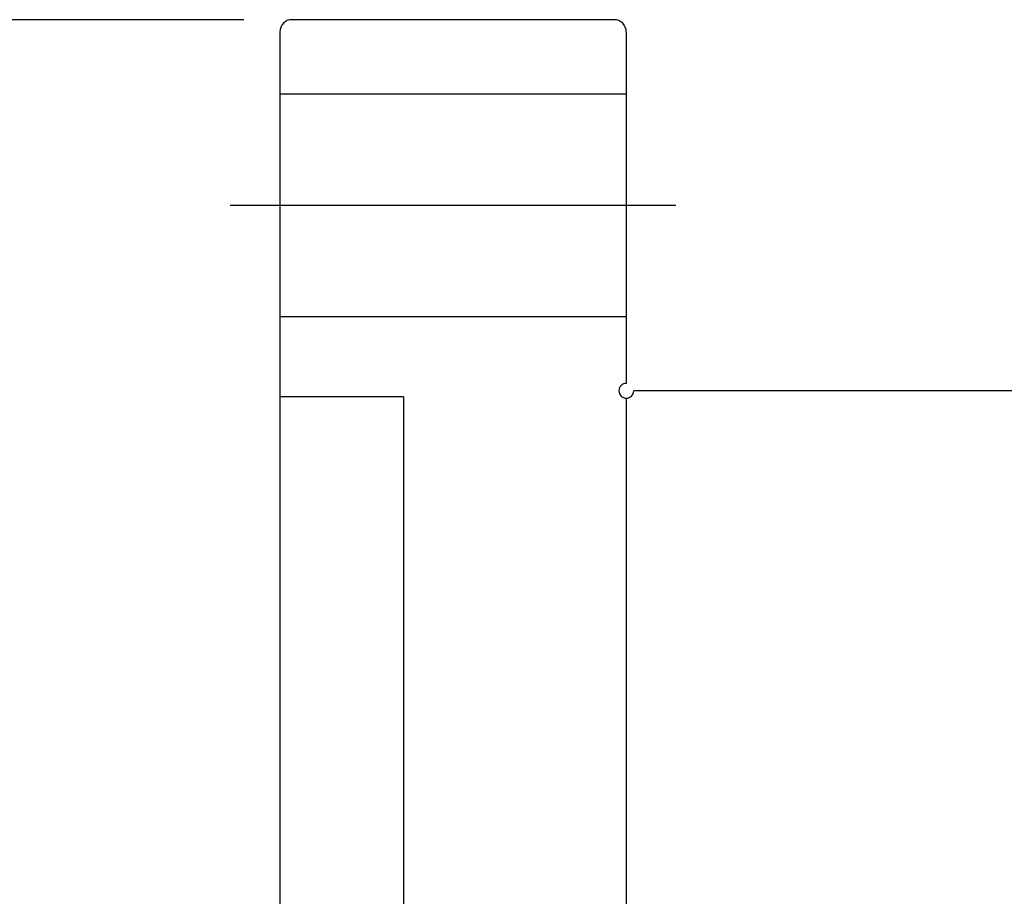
# Model space of a CAD drawing. Header units: inches. Extents: x 36 to 678, y -393 to 752.
# Tile 24 of 41: x 162 to 202, y 153 to 189. Entities that reach past the tile are written whole.
import ezdxf

# ---------------------------------------------------------------- set-up
doc = ezdxf.new("R2010")
doc.units = ezdxf.units.IN
doc.header["$LTSCALE"] = 5
doc.header["$MEASUREMENT"] = 0
doc.layers.add('DIM', color=4, linetype='Continuous')
doc.styles.add('DIM-7', font='SIMPLEX.shx', dxfattribs={"width": 0.7, "bigfont": 'chineset.shx'})
doc.dimstyles.new('CNS', dxfattribs={"dimtxt": 3.5, "dimasz": 2.5, "dimexe": 1, "dimexo": 1.5, "dimgap": 0.09, "dimtad": 0, "dimdsep": 46, "dimtxsty": 'DIM-7', "dimcen": 0.09, "dimclrd": 1, "dimclre": 1, "dimclrt": 4, "dimadec": 0, "dimazin": 0, "dimtfac": 1, "dimtix": 1, "dimtmove": 2, "dimatfit": 3, "dimfxl": 1, "dimtvp": 0.971429, "dimtolj": 1, "dimarcsym": 0})

# ---------------------------------------------------------------- blocks, each defined once
blk = doc.blocks.new('*D7')
at = {"layer": 'DEFPOINTS', "color": 0, "transparency": 16777216}
for p in [(158.58, 188.674), (172.853, 188.674), (172.853, 95.674)]:
    blk.add_point(p, dxfattribs=at)
at = {"layer": 'DIM', "color": 7, "lineweight": -2, "transparency": 16777216}
for p, q in [((170.903, 188.674), (157.28, 188.674)), ((158.58, 98.924), (158.58, 185.424)), ((170.903, 95.674), (157.28, 95.674))]:
    blk.add_line(p, q, dxfattribs=at)
at = {"layer": 'DIM', "color": 7, "transparency": 16777216}
for points in [[(158.038, 185.424), (159.121, 185.424), (158.58, 188.674)], [(158.038, 98.924), (159.121, 98.924), (158.58, 95.674)]]:
    blk.add_solid(points, dxfattribs=at)
at = {"layer": 'DIM', "color": 7, "transparency": 16777216, "insert": (154.16, 142.174), "char_height": 4.55, "attachment_point": 5, "rotation": 90, "style": 'DIM-7'}
blk.add_mtext('\\A1;%%C93', dxfattribs=at)

msp = doc.modelspace()

# ---------------------------------------------------------------- linework, layer by layer
at = {"layer": 'DIM', "color": 7}
for p, q in [((185.853, 188.674), (172.853, 188.674)), ((172.353, 188.174), (172.353, 96.174)), ((186.353, 188.174), (186.353, 173.974)), ((172.353, 185.674), (186.353, 185.674)), ((170.353, 181.174), (188.353, 181.174)), ((172.353, 176.674), (186.353, 176.674)), ((230.053, 173.674), (186.653, 173.674)), ((177.353, 173.424), (172.353, 173.424)), ((177.353, 173.424), (177.353, 142.174)), ((186.353, 173.374), (186.353, 110.974))]:
    msp.add_line(p, q, dxfattribs=at)
for centre, radius, start, end in [((172.853, 188.174), 0.5, 90, 180), ((185.853, 188.174), 0.5, 0, 90), ((186.353, 173.674), 0.3, 90, 0)]:
    msp.add_arc(centre, radius, start, end, dxfattribs=at)

# ---------------------------------------------------------------- dimensions: what is measured, and where the dimension line sits
dim = msp.add_linear_dim(base=(158.58, 188.674), p1=(172.853, 95.674), p2=(172.853, 188.674), angle=90, text='%%C<>', dimstyle='CNS', override={"dimscale": 1.3, "dimclrd": 7, "dimclre": 7, "dimclrt": 7}, dxfattribs=at)
dim.commit()
dim.dimension.update_dxf_attribs({"geometry": '*D7', "text_midpoint": (154.16, 142.174)})

doc.saveas('drawing.dxf')
